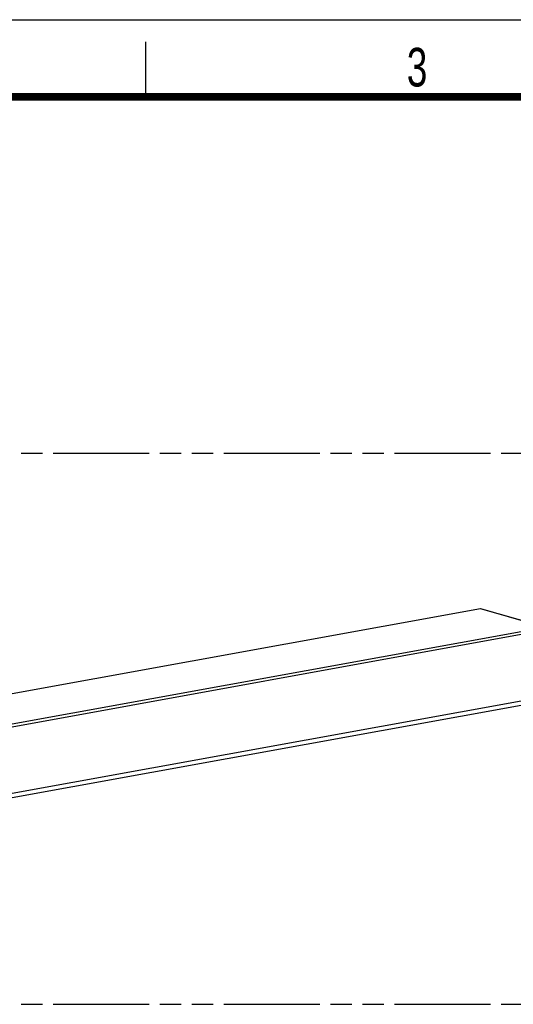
# Model space of a CAD drawing. Header units: millimetres. Extents: x 0 to 210, y 0 to 297.
# Tile 11 of 12: x 94 to 138, y 208 to 297. Entities that reach past the tile are written whole.
import ezdxf

# ---------------------------------------------------------------- set-up
doc = ezdxf.new("R2010")
doc.units = ezdxf.units.MM
doc.header["$LTSCALE"] = 19.36
doc.linetypes.add('PHANTOM', pattern=[0.8, 0.45, -0.05, 0.1, -0.05, 0.1, -0.05])
doc.layers.get('0').update_dxf_attribs({"linetype": 'CONTINUOUS'})
doc.layers.add('DEFAULT_3', color=7, linetype='PHANTOM')
doc.styles.add('TEXTSTYLE_2', font='txt', dxfattribs={"width": 0.75})

msp = doc.modelspace()

# ---------------------------------------------------------------- linework, layer by layer
at = {"color": 2, "linetype": 'CONTINUOUS'}
for p, q in [((0, 297), (210, 297)), ((105, 290), (105, 295))]:
    msp.add_line(p, q, dxfattribs=at)
at = {"color": 7, "linetype": 'CONTINUOUS'}
for p, q in [((58.68892, 229.66049), (135.37426, 243.57739)), ((135.37701, 243.57724), (135.37424, 243.57738)), ((135.37704, 243.57725), (141.24848, 241.89258)), ((56.32909, 219.80697), (149.32255, 236.68348))]:
    msp.add_line(p, q, dxfattribs=at)
at = {"color": 9, "linetype": 'CONTINUOUS'}
for p, q in [((135.36304, 243.56567), (58.78107, 229.66753)), ((141.18399, 241.89549), (135.36304, 243.56567)), ((141.58439, 241.67633), (64.48813, 227.68485)), ((64.60203, 227.99734), (141.18399, 241.89549)), ((56.56045, 220.23304), (149.55392, 237.10955))]:
    msp.add_line(p, q, dxfattribs=at)
at = {"color": 7, "linetype": 'CONTINUOUS', "const_width": 0.7}
msp.add_lwpolyline([(7, 290), (203, 290)], dxfattribs=at)
at = {"color": 7, "linetype": 'CONTINUOUS'}
msp.add_open_spline([(135.37426, 243.57739), (135.37327, 243.57721), (135.36812, 243.57486), (135.36516, 243.56965), (135.36304, 243.56567)], degree=3, knots=[0, 0, 0, 0, 0.18167552, 1, 1, 1, 1], dxfattribs=at)
at = {"layer": 'DEFAULT_3', "color": 7, "linetype": 'PHANTOM'}
for p, q in [((50.12864, 257.68), (150.12864, 257.68)), ((50.12864, 207.68), (150.12864, 207.68))]:
    msp.add_line(p, q, dxfattribs=at)

# ---------------------------------------------------------------- texts
at = {"color": 5, "linetype": 'CONTINUOUS', "style": 'TEXTSTYLE_2', "width": 0.714286}
msp.add_text('3', height=3.5, dxfattribs=at).set_placement((128.68391, 290.94286))

doc.saveas('drawing.dxf')
